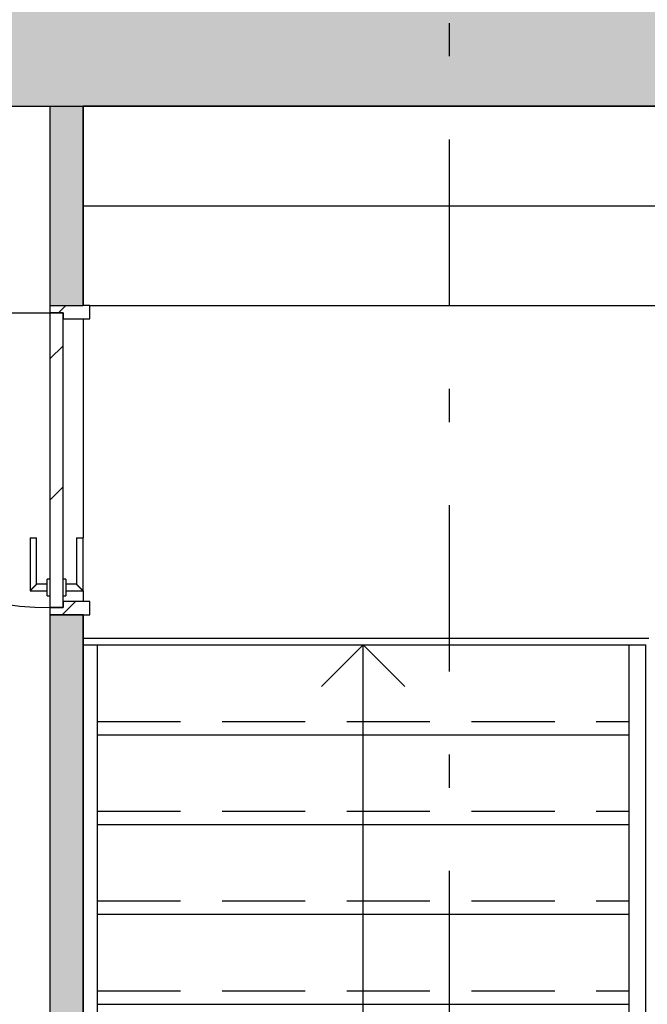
# Model space of a CAD drawing. Extents: x 2 to 87, y -108 to 11.
# Tile 24 of 256: x 12.84 to 14.72, y -78.11 to -75.15. Entities that reach past the tile are written whole.
import ezdxf

# ---------------------------------------------------------------- set-up
doc = ezdxf.new("R2010")
doc.units = 0
doc.header["$MEASUREMENT"] = 0
for name, pattern in [('DASH', [6.35, 3.175, -3.175]), ('DASHDOT', [1, 0.5, -0.25, 0, -0.25]), ('HIDDEN', [0.375, 0.25, -0.125])]:
    doc.linetypes.add(name, pattern=pattern)
for name, color, linetype in [('10', 7, 'CONTINUOUS'), ('13', 7, 'CONTINUOUS'), ('16', 7, 'CONTINUOUS'), ('2', 7, 'CONTINUOUS'), ('25', 7, 'CONTINUOUS'), ('27', 7, 'CONTINUOUS'), ('30', 7, 'CONTINUOUS'), ('31', 7, 'CONTINUOUS'), ('5', 7, 'CONTINUOUS'), ('6', 7, 'CONTINUOUS'), ('8', 7, 'CONTINUOUS'), ('9', 7, 'CONTINUOUS')]:
    doc.layers.add(name, color=color, linetype=linetype)

msp = doc.modelspace()

# ---------------------------------------------------------------- linework, layer by layer
at = {"layer": '10', "color": 62, "linetype": 'Continuous'}
for p, q in [((13.0276, -77.0279), (13.0701, -77.0279)), ((13.0701, -81.2075), (13.0701, -77.0279)), ((14.6685, -77.0279), (14.7193, -77.0279)), ((14.6685, -81.2075), (14.6685, -77.0279)), ((14.7193, -81.2075), (14.7193, -77.0279))]:
    msp.add_line(p, q, dxfattribs=at)
at = {"layer": '13', "color": 62, "linetype": 'Continuous'}
msp.add_line((13.0276, -77.0075), (14.7276, -77.0075), dxfattribs=at)
at = {"layer": '16', "color": 62, "linetype": 'Continuous'}
for p, q in [((16.3776, -75.4075), (13.0276, -75.4075)), ((13.0276, -75.4075), (13.0276, -75.7075)), ((13.0276, -75.7075), (16.3776, -75.7075)), ((13.0476, -76.0075), (16.3776, -76.0075)), ((12.0416, -76.0295), (12.9276, -76.0295))]:
    msp.add_line(p, q, dxfattribs=at)
msp.add_arc((12.9276, -76.0295), 0.886, 180, 270, dxfattribs=at)
at = {"layer": '2', "color": 62, "linetype": 'Continuous'}
for p, q in [((10.6276, -75.4075), (12.9276, -75.4075)), ((13.0276, -75.4075), (16.3776, -75.4075))]:
    msp.add_line(p, q, dxfattribs=at)
at = {"layer": '25', "color": 62, "linetype": 'Continuous'}
for p, q in [((10.6276, -75.4075), (19.0476, -75.4075)), ((12.9276, -75.4075), (13.0276, -75.4075)), ((12.9276, -75.4075), (12.9276, -76.0075)), ((13.0276, -75.4075), (13.0276, -76.0075)), ((12.9276, -76.0075), (13.0276, -76.0075)), ((12.9276, -76.9375), (13.0276, -76.9375)), ((12.9276, -76.9375), (12.9276, -81.2075)), ((13.0276, -76.9375), (13.0276, -81.2075))]:
    msp.add_line(p, q, dxfattribs=at)
for points in [[(10.5276, -75.0075), (10.5276, -75.4075), (19.0476, -75.4075)], [(10.5276, -75.0075), (19.0476, -75.0075), (19.0476, -75.4075)], [(10.6276, -75.4075), (10.6276, -75.4075), (19.0476, -75.4075)], [(12.9276, -75.4075), (12.9276, -75.4075), (13.0276, -75.4075)], [(12.9276, -75.4075), (12.9276, -76.0075), (13.0276, -76.0075)], [(12.9276, -75.4075), (13.0276, -75.4075), (13.0276, -76.0075)], [(12.9276, -76.0075), (12.9276, -76.0075), (13.0276, -76.0075)], [(12.9276, -76.9375), (12.9276, -76.9375), (13.0276, -76.9375)], [(12.9276, -76.9375), (12.9276, -81.2075), (13.0276, -81.2075)], [(12.9276, -76.9375), (13.0276, -76.9375), (13.0276, -81.2075)]]:
    msp.add_solid(points, dxfattribs=at)
at = {"layer": '27', "color": 62, "linetype": 'Continuous'}
for p, q in [((13.8693, -77.0279), (13.7443, -77.1529)), ((13.8693, -77.2979), (13.8693, -77.0279)), ((13.8693, -77.0279), (13.9943, -77.1529)), ((13.8693, -77.5679), (13.8693, -77.2979)), ((13.8693, -77.8379), (13.8693, -77.5679)), ((13.8693, -78.1079), (13.8693, -77.8379)), ((13.8693, -78.3779), (13.8693, -78.1079))]:
    msp.add_line(p, q, dxfattribs=at)
at = {"layer": '30', "color": 62, "linetype": 'Continuous'}
for p, q in [((12.9276, -76.0075), (12.9276, -76.0295)), ((13.0476, -76.0075), (13.0276, -76.0075)), ((13.0476, -76.0475), (13.0476, -76.0075)), ((12.9276, -76.0295), (12.9676, -76.0295)), ((12.9676, -76.0295), (12.9676, -76.0475)), ((12.9676, -76.0475), (13.0476, -76.0475)), ((13.0476, -76.8975), (12.9676, -76.8975)), ((12.9676, -76.8975), (12.9676, -76.9155)), ((13.0476, -76.9375), (13.0476, -76.8975)), ((12.9676, -76.9155), (12.9276, -76.9155)), ((12.9276, -76.9155), (12.9276, -76.9375)), ((13.0276, -76.9375), (13.0476, -76.9375))]:
    msp.add_line(p, q, dxfattribs=at)
at = {"layer": '31', "color": 62, "linetype": 'DASH'}
msp.add_line((13.0276, -75.7075), (16.3776, -75.7075), dxfattribs=at)
at = {"layer": '5', "color": 7, "linetype": 'DASHDOT'}
msp.add_line((14.1276, -7.3075), (14.1276, -96.5075), dxfattribs=at)
at = {"layer": '6', "color": 62, "linetype": 'Continuous'}
for p, q in [((12.9276, -75.4075), (12.9276, -76.0075)), ((13.0276, -76.0075), (13.0276, -75.4075)), ((12.9276, -76.0075), (13.0276, -76.0075)), ((13.0276, -76.0475), (13.0276, -76.7055)), ((13.0276, -76.8655), (13.0276, -76.8975)), ((13.0276, -76.9375), (12.9276, -76.9375)), ((12.9276, -76.9375), (12.9276, -81.2075)), ((13.0276, -81.2075), (13.0276, -76.9375))]:
    msp.add_line(p, q, dxfattribs=at)
at = {"layer": '8', "color": 62, "linetype": 'Continuous'}
for p, q in [((12.9529, -76.0295), (12.9749, -76.0075)), ((12.9276, -76.0295), (12.9276, -76.9155)), ((12.9676, -76.0295), (12.9276, -76.0295)), ((12.9676, -76.9155), (12.9676, -76.0295)), ((12.9276, -76.1679), (12.9676, -76.1279)), ((12.9276, -76.5922), (12.9676, -76.5522)), ((12.8676, -76.7055), (12.8676, -76.8655)), ((12.8676, -76.7055), (12.8876, -76.7055)), ((12.8876, -76.8455), (12.8876, -76.7055)), ((13.0076, -76.7055), (13.0076, -76.8455)), ((13.0076, -76.7055), (13.0276, -76.7055)), ((13.0276, -76.8655), (13.0276, -76.7055)), ((12.9276, -76.8305), (12.9196, -76.8305)), ((12.9196, -76.8805), (12.9196, -76.8305)), ((12.9756, -76.8305), (12.9676, -76.8305)), ((12.9756, -76.8305), (12.9756, -76.8805)), ((12.8676, -76.8655), (12.9196, -76.8655)), ((12.9196, -76.8455), (12.8876, -76.8455)), ((13.0076, -76.8455), (12.9756, -76.8455)), ((12.9756, -76.8655), (13.0276, -76.8655)), ((12.9196, -76.8805), (12.9276, -76.8805)), ((12.9641, -76.9375), (13.0041, -76.8975)), ((12.9676, -76.8805), (12.9756, -76.8805)), ((12.9276, -76.9155), (12.9676, -76.9155))]:
    msp.add_line(p, q, dxfattribs=at)
for points in [[(12.8876, -76.8455), (12.8875, -76.8455), (12.8875, -76.8456), (12.8875, -76.8456), (12.8875, -76.8456), (12.8875, -76.8456), (12.8875, -76.8456), (12.8875, -76.8456), (12.8875, -76.8456), (12.8875, -76.8456), (12.8875, -76.8456), (12.8875, -76.8456), (12.8875, -76.8456), (12.8875, -76.8456), (12.8875, -76.8456), (12.8875, -76.8456), (12.8875, -76.8456), (12.8875, -76.8456), (12.8875, -76.8456), (12.8875, -76.8456), (12.8875, -76.8456), (12.8875, -76.8456), (12.8875, -76.8456), (12.8875, -76.8456), (12.8875, -76.8456), (12.8875, -76.8456), (12.8875, -76.8456), (12.8875, -76.8456), (12.8875, -76.8456), (12.8874, -76.8457), (12.8874, -76.8457), (12.8874, -76.8457), (12.8874, -76.8457), (12.8874, -76.8457), (12.8874, -76.8457), (12.8874, -76.8457), (12.8874, -76.8457), (12.8874, -76.8457), (12.8874, -76.8457), (12.8874, -76.8457), (12.8874, -76.8457), (12.8874, -76.8457), (12.8874, -76.8457), (12.8874, -76.8457), (12.8874, -76.8457), (12.8874, -76.8457), (12.8874, -76.8457), (12.8874, -76.8457), (12.8873, -76.8458), (12.8873, -76.8458), (12.8873, -76.8458), (12.8873, -76.8458), (12.8873, -76.8458), (12.8873, -76.8458), (12.8873, -76.8458), (12.8873, -76.8458), (12.8873, -76.8458), (12.8873, -76.8458), (12.8873, -76.8458), (12.8873, -76.8458), (12.8873, -76.8458), (12.8873, -76.8458), (12.8873, -76.8458), (12.8872, -76.8459), (12.8871, -76.846), (12.8871, -76.846), (12.8871, -76.846), (12.8871, -76.846), (12.8871, -76.846), (12.8871, -76.846), (12.8871, -76.846), (12.8871, -76.846), (12.8871, -76.846), (12.8871, -76.846), (12.8871, -76.846), (12.8871, -76.846), (12.887, -76.8461), (12.887, -76.8461), (12.887, -76.8461), (12.887, -76.8461), (12.887, -76.8461), (12.887, -76.8461), (12.887, -76.8461), (12.887, -76.8461), (12.887, -76.8461), (12.887, -76.8461), (12.8869, -76.8462), (12.8869, -76.8462), (12.8869, -76.8462), (12.8869, -76.8462), (12.8869, -76.8462), (12.8869, -76.8462), (12.8869, -76.8462), (12.8869, -76.8462), (12.8869, -76.8462), (12.8869, -76.8462), (12.8868, -76.8463), (12.8868, -76.8463), (12.8868, -76.8463), (12.8868, -76.8463), (12.8868, -76.8463), (12.8868, -76.8463), (12.8868, -76.8463), (12.8868, -76.8463), (12.8868, -76.8463), (12.8868, -76.8463), (12.8867, -76.8464), (12.8867, -76.8464), (12.8867, -76.8464), (12.8867, -76.8464), (12.8867, -76.8464), (12.8867, -76.8464), (12.8867, -76.8464), (12.8867, -76.8464), (12.8866, -76.8464), (12.8866, -76.8465), (12.8866, -76.8465), (12.8866, -76.8465), (12.8866, -76.8465), (12.8866, -76.8465), (12.8866, -76.8465), (12.8866, -76.8465), (12.8866, -76.8465), (12.8865, -76.8466), (12.8865, -76.8466), (12.8865, -76.8466), (12.8865, -76.8466), (12.8865, -76.8466), (12.8865, -76.8466), (12.8865, -76.8466), (12.8865, -76.8466), (12.8864, -76.8467), (12.8864, -76.8467), (12.8864, -76.8467), (12.8864, -76.8467), (12.8864, -76.8467), (12.8864, -76.8467), (12.8864, -76.8467), (12.8864, -76.8467), (12.8863, -76.8468), (12.8863, -76.8468), (12.8863, -76.8468), (12.8863, -76.8468), (12.8863, -76.8468), (12.8863, -76.8468), (12.8863, -76.8468), (12.8862, -76.8469), (12.8862, -76.8469), (12.8862, -76.8469), (12.8862, -76.8469), (12.8862, -76.8469), (12.8862, -76.8469), (12.8862, -76.8469), (12.8861, -76.847), (12.886, -76.8471), (12.886, -76.8471), (12.886, -76.8471), (12.886, -76.8471), (12.886, -76.8471), (12.886, -76.8471), (12.886, -76.8471), (12.8859, -76.8472), (12.8859, -76.8472), (12.8859, -76.8472), (12.8859, -76.8472), (12.8859, -76.8472), (12.8859, -76.8472), (12.8859, -76.8472), (12.8858, -76.8473), (12.8858, -76.8473), (12.8858, -76.8473), (12.8858, -76.8473), (12.8858, -76.8473), (12.8858, -76.8473), (12.8857, -76.8474), (12.8857, -76.8474), (12.8857, -76.8474), (12.8857, -76.8474), (12.8857, -76.8474), (12.8857, -76.8474), (12.8856, -76.8475), (12.8856, -76.8475), (12.8856, -76.8475), (12.8856, -76.8475), (12.8856, -76.8475), (12.8856, -76.8475), (12.8855, -76.8476), (12.8855, -76.8476), (12.8855, -76.8476), (12.8855, -76.8476), (12.8855, -76.8476), (12.8855, -76.8476), (12.8854, -76.8477), (12.8854, -76.8477), (12.8854, -76.8477), (12.8854, -76.8477), (12.8854, -76.8477), (12.8854, -76.8477), (12.8853, -76.8478), (12.8853, -76.8478), (12.8853, -76.8478), (12.8853, -76.8478), (12.8853, -76.8478), (12.8853, -76.8478), (12.8852, -76.8479), (12.8852, -76.8479), (12.8852, -76.8479), (12.8852, -76.8479), (12.8852, -76.8479), (12.8851, -76.8479), (12.8851, -76.848), (12.8851, -76.848), (12.8851, -76.848), (12.8851, -76.848), (12.8851, -76.848), (12.885, -76.8481), (12.885, -76.8481), (12.885, -76.8481), (12.885, -76.8481), (12.885, -76.8481), (12.8849, -76.8481), (12.8849, -76.8482), (12.8849, -76.8482), (12.8849, -76.8482), (12.8849, -76.8482), (12.8849, -76.8482), (12.8848, -76.8483), (12.8848, -76.8483), (12.8848, -76.8483), (12.8848, -76.8483), (12.8848, -76.8483), (12.8847, -76.8484), (12.8847, -76.8484), (12.8847, -76.8484), (12.8847, -76.8484), (12.8847, -76.8484), (12.8846, -76.8485), (12.8846, -76.8485), (12.8846, -76.8485), (12.8846, -76.8485), (12.8846, -76.8485), (12.8845, -76.8486), (12.8845, -76.8486), (12.8845, -76.8486), (12.8845, -76.8486), (12.8845, -76.8486), (12.8845, -76.8486), (12.8844, -76.8487), (12.8843, -76.8488), (12.8843, -76.8488), (12.8843, -76.8488), (12.8843, -76.8488), (12.8842, -76.8489), (12.8842, -76.8489), (12.8842, -76.8489), (12.8842, -76.8489), (12.8842, -76.8489), (12.8841, -76.849), (12.8841, -76.849), (12.8841, -76.849), (12.8841, -76.849), (12.8841, -76.849), (12.884, -76.8491), (12.884, -76.8491), (12.884, -76.8491), (12.884, -76.8491), (12.884, -76.8491), (12.8839, -76.8492), (12.8839, -76.8492), (12.8839, -76.8492), (12.8839, -76.8492), (12.8839, -76.8492), (12.8838, -76.8493), (12.8838, -76.8493), (12.8838, -76.8493), (12.8838, -76.8493), (12.8837, -76.8494), (12.8837, -76.8494), (12.8837, -76.8494), (12.8837, -76.8494), (12.8837, -76.8494), (12.8836, -76.8495), (12.8836, -76.8495), (12.8836, -76.8495), (12.8836, -76.8495), (12.8835, -76.8495), (12.8835, -76.8496), (12.8835, -76.8496), (12.8835, -76.8496), (12.8835, -76.8496), (12.8834, -76.8497), (12.8834, -76.8497), (12.8834, -76.8497), (12.8834, -76.8497), (12.8834, -76.8497), (12.8833, -76.8498), (12.8833, -76.8498), (12.8833, -76.8498), (12.8833, -76.8498), (12.8832, -76.8499), (12.8832, -76.8499), (12.8832, -76.8499), (12.8832, -76.8499), (12.8831, -76.85), (12.8831, -76.85), (12.8831, -76.85), (12.8831, -76.85), (12.8831, -76.85), (12.883, -76.8501), (12.883, -76.8501), (12.883, -76.8501), (12.883, -76.8501), (12.8829, -76.8502), (12.8829, -76.8502), (12.8829, -76.8502), (12.8829, -76.8502), (12.8828, -76.8502), (12.8828, -76.8503), (12.8828, -76.8503), (12.8828, -76.8503), (12.8828, -76.8503), (12.8827, -76.8504), (12.8827, -76.8504), (12.8827, -76.8504), (12.8827, -76.8504), (12.8826, -76.8505), (12.8826, -76.8505), (12.8826, -76.8505), (12.8826, -76.8505), (12.8825, -76.8506), (12.8825, -76.8506), (12.8825, -76.8506), (12.8825, -76.8506), (12.8825, -76.8506), (12.8824, -76.8507), (12.8824, -76.8507), (12.8824, -76.8507), (12.8824, -76.8507), (12.8823, -76.8508), (12.8823, -76.8508), (12.8823, -76.8508), (12.8823, -76.8508), (12.8822, -76.8509), (12.8821, -76.851), (12.8821, -76.851), (12.8821, -76.851), (12.8821, -76.851), (12.882, -76.8511), (12.882, -76.8511), (12.882, -76.8511), (12.882, -76.8511), (12.8819, -76.8512), (12.8819, -76.8512), (12.8819, -76.8512), (12.8819, -76.8512), (12.8818, -76.8513), (12.8818, -76.8513), (12.8818, -76.8513), (12.8818, -76.8513), (12.8817, -76.8514), (12.8817, -76.8514), (12.8817, -76.8514), (12.8817, -76.8514), (12.8816, -76.8515), (12.8816, -76.8515), (12.8816, -76.8515), (12.8816, -76.8515), (12.8815, -76.8516), (12.8815, -76.8516), (12.8815, -76.8516), (12.8815, -76.8516), (12.8814, -76.8517), (12.8814, -76.8517), (12.8814, -76.8517), (12.8814, -76.8517), (12.8813, -76.8518), (12.8813, -76.8518), (12.8813, -76.8518), (12.8813, -76.8518), (12.8812, -76.8519), (12.8812, -76.8519), (12.8812, -76.8519), (12.8812, -76.8519), (12.8811, -76.852), (12.8811, -76.852), (12.8811, -76.852), (12.8811, -76.852), (12.881, -76.8521), (12.881, -76.8521), (12.881, -76.8521), (12.881, -76.8521), (12.8809, -76.8522), (12.8809, -76.8522), (12.8809, -76.8522), (12.8809, -76.8522), (12.8808, -76.8523), (12.8808, -76.8523), (12.8808, -76.8523), (12.8807, -76.8523), (12.8807, -76.8524), (12.8807, -76.8524), (12.8807, -76.8524), (12.8806, -76.8525), (12.8806, -76.8525), (12.8806, -76.8525), (12.8806, -76.8525), (12.8805, -76.8526), (12.8805, -76.8526), (12.8805, -76.8526), (12.8805, -76.8526), (12.8804, -76.8527), (12.8804, -76.8527), (12.8804, -76.8527), (12.8804, -76.8527), (12.8803, -76.8528), (12.8803, -76.8528), (12.8803, -76.8528), (12.8803, -76.8528), (12.8802, -76.8529), (12.8802, -76.8529), (12.8802, -76.8529), (12.8802, -76.8529), (12.8801, -76.853), (12.8801, -76.853), (12.8801, -76.853), (12.88, -76.8531), (12.88, -76.8531), (12.88, -76.8531), (12.88, -76.8531), (12.8799, -76.8532), (12.8799, -76.8532), (12.8799, -76.8532), (12.8799, -76.8532), (12.8798, -76.8533), (12.8798, -76.8533), (12.8798, -76.8533), (12.8798, -76.8533), (12.8797, -76.8534), (12.8797, -76.8534), (12.8797, -76.8534), (12.8796, -76.8535), (12.8795, -76.8536), (12.8795, -76.8536), (12.8795, -76.8536), (12.8795, -76.8536), (12.8794, -76.8537), (12.8794, -76.8537), (12.8794, -76.8537), (12.8794, -76.8537), (12.8793, -76.8538), (12.8793, -76.8538), (12.8793, -76.8538), (12.8792, -76.8539), (12.8792, -76.8539), (12.8792, -76.8539), (12.8792, -76.8539), (12.8791, -76.854), (12.8791, -76.854), (12.8791, -76.854), (12.8791, -76.854), (12.879, -76.8541), (12.879, -76.8541), (12.879, -76.8541), (12.8789, -76.8542), (12.8789, -76.8542), (12.8789, -76.8542), (12.8789, -76.8542), (12.8788, -76.8543), (12.8788, -76.8543), (12.8788, -76.8543), (12.8788, -76.8543), (12.8787, -76.8544), (12.8787, -76.8544), (12.8787, -76.8544), (12.8786, -76.8545), (12.8786, -76.8545), (12.8786, -76.8545), (12.8786, -76.8545), (12.8785, -76.8546), (12.8785, -76.8546), (12.8785, -76.8546), (12.8785, -76.8546), (12.8784, -76.8547), (12.8784, -76.8547), (12.8784, -76.8547), (12.8783, -76.8547), (12.8783, -76.8548), (12.8783, -76.8548), (12.8783, -76.8548), (12.8782, -76.8549), (12.8782, -76.8549), (12.8782, -76.8549), (12.8782, -76.8549), (12.8781, -76.855), (12.8781, -76.855), (12.8781, -76.855), (12.878, -76.855), (12.878, -76.8551), (12.878, -76.8551), (12.878, -76.8551), (12.8779, -76.8552), (12.8779, -76.8552), (12.8779, -76.8552), (12.8779, -76.8552), (12.8778, -76.8553), (12.8778, -76.8553), (12.8778, -76.8553), (12.8777, -76.8553), (12.8777, -76.8554), (12.8777, -76.8554), (12.8777, -76.8554), (12.8776, -76.8555), (12.8776, -76.8555), (12.8776, -76.8555), (12.8776, -76.8555), (12.8775, -76.8556), (12.8775, -76.8556), (12.8775, -76.8556), (12.8775, -76.8556), (12.8774, -76.8557), (12.8774, -76.8557), (12.8774, -76.8557), (12.8773, -76.8558), (12.8773, -76.8558), (12.8773, -76.8558), (12.8773, -76.8558), (12.8772, -76.8559), (12.8772, -76.8559), (12.8772, -76.8559), (12.8772, -76.8559), (12.8771, -76.856), (12.8771, -76.856), (12.8771, -76.856), (12.877, -76.8561), (12.877, -76.8561), (12.877, -76.8561), (12.877, -76.8561), (12.8769, -76.8562), (12.8768, -76.8563), (12.8768, -76.8563), (12.8768, -76.8563), (12.8767, -76.8564), (12.8767, -76.8564), (12.8767, -76.8564), (12.8767, -76.8564), (12.8766, -76.8565), (12.8766, -76.8565), (12.8766, -76.8565), (12.8766, -76.8565), (12.8765, -76.8566), (12.8765, -76.8566), (12.8765, -76.8566), (12.8764, -76.8567), (12.8764, -76.8567), (12.8764, -76.8567), (12.8764, -76.8567), (12.8763, -76.8568), (12.8763, -76.8568), (12.8763, -76.8568), (12.8763, -76.8568), (12.8762, -76.8569), (12.8762, -76.8569), (12.8762, -76.8569), (12.8761, -76.857), (12.8761, -76.857), (12.8761, -76.857), (12.8761, -76.857), (12.876, -76.8571), (12.876, -76.8571), (12.876, -76.8571), (12.876, -76.8571), (12.8759, -76.8572), (12.8759, -76.8572), (12.8759, -76.8572), (12.8758, -76.8573), (12.8758, -76.8573), (12.8758, -76.8573), (12.8758, -76.8573), (12.8757, -76.8574), (12.8757, -76.8574), (12.8757, -76.8574), (12.8757, -76.8574), (12.8756, -76.8575), (12.8756, -76.8575), (12.8756, -76.8575), (12.8756, -76.8575), (12.8755, -76.8576), (12.8755, -76.8576), (12.8755, -76.8576), (12.8754, -76.8577), (12.8754, -76.8577), (12.8754, -76.8577), (12.8754, -76.8577), (12.8753, -76.8578), (12.8753, -76.8578), (12.8753, -76.8578), (12.8753, -76.8578), (12.8752, -76.8579), (12.8752, -76.8579), (12.8752, -76.8579), (12.8752, -76.8579), (12.8751, -76.858), (12.8751, -76.858), (12.8751, -76.858), (12.875, -76.8581), (12.875, -76.8581), (12.875, -76.8581), (12.875, -76.8581), (12.8749, -76.8582), (12.8749, -76.8582), (12.8749, -76.8582), (12.8749, -76.8582), (12.8748, -76.8583), (12.8748, -76.8583), (12.8748, -76.8583), (12.8748, -76.8583), (12.8747, -76.8584), (12.8747, -76.8584), (12.8747, -76.8584), (12.8747, -76.8584), (12.8746, -76.8585), (12.8746, -76.8585), (12.8746, -76.8585), (12.8746, -76.8585), (12.8745, -76.8586), (12.8745, -76.8586), (12.8745, -76.8586), (12.8744, -76.8587), (12.8744, -76.8587), (12.8744, -76.8587), (12.8744, -76.8587), (12.8743, -76.8588), (12.8742, -76.8589), (12.8742, -76.8589), (12.8742, -76.8589), (12.8742, -76.8589), (12.8741, -76.859), (12.8741, -76.859), (12.8741, -76.859), (12.8741, -76.859), (12.874, -76.8591), (12.874, -76.8591), (12.874, -76.8591), (12.874, -76.8591), (12.8739, -76.8592), (12.8739, -76.8592), (12.8739, -76.8592), (12.8739, -76.8592), (12.8738, -76.8593), (12.8738, -76.8593), (12.8738, -76.8593), (12.8738, -76.8593), (12.8737, -76.8594), (12.8737, -76.8594), (12.8737, -76.8594), (12.8737, -76.8594), (12.8736, -76.8595), (12.8736, -76.8595), (12.8736, -76.8595), (12.8736, -76.8595), (12.8735, -76.8596), (12.8735, -76.8596), (12.8735, -76.8596), (12.8735, -76.8596), (12.8734, -76.8597), (12.8734, -76.8597), (12.8734, -76.8597), (12.8734, -76.8597), (12.8733, -76.8598), (12.8733, -76.8598), (12.8733, -76.8598), (12.8733, -76.8598), (12.8732, -76.8599), (12.8732, -76.8599), (12.8732, -76.8599), (12.8732, -76.8599), (12.8731, -76.86), (12.8731, -76.86), (12.8731, -76.86), (12.8731, -76.86), (12.873, -76.8601), (12.873, -76.8601), (12.873, -76.8601), (12.873, -76.8601), (12.8729, -76.8602), (12.8729, -76.8602), (12.8729, -76.8602), (12.8729, -76.8602), (12.8728, -76.8603), (12.8728, -76.8603), (12.8728, -76.8603), (12.8728, -76.8603), (12.8727, -76.8603), (12.8727, -76.8604), (12.8727, -76.8604), (12.8727, -76.8604), (12.8727, -76.8604), (12.8726, -76.8605), (12.8726, -76.8605), (12.8726, -76.8605), (12.8726, -76.8605), (12.8725, -76.8606), (12.8725, -76.8606), (12.8725, -76.8606), (12.8725, -76.8606), (12.8724, -76.8607), (12.8724, -76.8607), (12.8724, -76.8607), (12.8724, -76.8607), (12.8724, -76.8607), (12.8723, -76.8608), (12.8723, -76.8608), (12.8723, -76.8608), (12.8723, -76.8608), (12.8722, -76.8609), (12.8722, -76.8609), (12.8722, -76.8609), (12.8722, -76.8609), (12.8721, -76.861), (12.8721, -76.861), (12.8721, -76.861), (12.8721, -76.861), (12.8721, -76.861), (12.872, -76.8611), (12.872, -76.8611), (12.872, -76.8611), (12.872, -76.8611), (12.8719, -76.8612), (12.8719, -76.8612), (12.8719, -76.8612), (12.8719, -76.8612), (12.8719, -76.8613), (12.8718, -76.8613), (12.8718, -76.8613), (12.8718, -76.8613), (12.8718, -76.8613), (12.8717, -76.8614), (12.8717, -76.8614), (12.8717, -76.8614), (12.8717, -76.8614), (12.8717, -76.8614), (12.8716, -76.8615), (12.8716, -76.8615), (12.8716, -76.8615), (12.8716, -76.8615), (12.8715, -76.8616), (12.8715, -76.8616), (12.8715, -76.8616), (12.8715, -76.8616), (12.8715, -76.8616), (12.8714, -76.8617), (12.8714, -76.8617), (12.8714, -76.8617), (12.8714, -76.8617), (12.8713, -76.8618), (12.8713, -76.8618), (12.8713, -76.8618), (12.8713, -76.8618), (12.8713, -76.8618), (12.8712, -76.8619), (12.8712, -76.8619), (12.8712, -76.8619), (12.8712, -76.8619), (12.8712, -76.8619), (12.8711, -76.862), (12.8711, -76.862), (12.8711, -76.862), (12.8711, -76.862), (12.8711, -76.862), (12.871, -76.8621), (12.871, -76.8621), (12.871, -76.8621), (12.871, -76.8621), (12.8709, -76.8621), (12.8709, -76.8622), (12.8709, -76.8622), (12.8709, -76.8622), (12.8709, -76.8622), (12.8708, -76.8623), (12.8708, -76.8623), (12.8708, -76.8623), (12.8708, -76.8623), (12.8708, -76.8623), (12.8707, -76.8624), (12.8707, -76.8624), (12.8707, -76.8624), (12.8707, -76.8624), (12.8707, -76.8624), (12.8706, -76.8624), (12.8706, -76.8625), (12.8706, -76.8625), (12.8706, -76.8625), (12.8706, -76.8625), (12.8706, -76.8625), (12.8705, -76.8626), (12.8705, -76.8626), (12.8705, -76.8626), (12.8705, -76.8626), (12.8705, -76.8626), (12.8704, -76.8627), (12.8704, -76.8627), (12.8704, -76.8627), (12.8704, -76.8627), (12.8704, -76.8627), (12.8703, -76.8628), (12.8703, -76.8628), (12.8703, -76.8628), (12.8703, -76.8628), (12.8703, -76.8628), (12.8703, -76.8628), (12.8702, -76.8629), (12.8702, -76.8629), (12.8702, -76.8629), (12.8702, -76.8629), (12.8702, -76.8629), (12.8701, -76.863), (12.8701, -76.863), (12.8701, -76.863), (12.8701, -76.863), (12.8701, -76.863), (12.8701, -76.863), (12.87, -76.8631), (12.87, -76.8631), (12.87, -76.8631), (12.87, -76.8631), (12.87, -76.8631), (12.8699, -76.8632), (12.8698, -76.8633), (12.8698, -76.8633), (12.8698, -76.8633), (12.8698, -76.8633), (12.8698, -76.8633), (12.8698, -76.8633), (12.8697, -76.8634), (12.8697, -76.8634), (12.8697, -76.8634), (12.8697, -76.8634), (12.8697, -76.8634), (12.8697, -76.8634), (12.8696, -76.8635), (12.8696, -76.8635), (12.8696, -76.8635), (12.8696, -76.8635), (12.8696, -76.8635), (12.8696, -76.8635), (12.8695, -76.8636), (12.8695, -76.8636), (12.8695, -76.8636), (12.8695, -76.8636), (12.8695, -76.8636), (12.8695, -76.8636), (12.8694, -76.8637), (12.8694, -76.8637), (12.8694, -76.8637), (12.8694, -76.8637), (12.8694, -76.8637), (12.8694, -76.8637), (12.8693, -76.8638), (12.8693, -76.8638), (12.8693, -76.8638), (12.8693, -76.8638), (12.8693, -76.8638), (12.8693, -76.8638), (12.8693, -76.8638), (12.8692, -76.8639), (12.8692, -76.8639), (12.8692, -76.8639), (12.8692, -76.8639), (12.8692, -76.8639), (12.8692, -76.8639), (12.8692, -76.8639), (12.8691, -76.864), (12.8691, -76.864), (12.8691, -76.864), (12.8691, -76.864), (12.8691, -76.864), (12.8691, -76.864), (12.8691, -76.864), (12.869, -76.8641), (12.869, -76.8641), (12.869, -76.8641), (12.869, -76.8641), (12.869, -76.8641), (12.869, -76.8641), (12.869, -76.8641), (12.8689, -76.8642), (12.8689, -76.8642), (12.8689, -76.8642), (12.8689, -76.8642), (12.8689, -76.8642), (12.8689, -76.8642), (12.8689, -76.8642), (12.8688, -76.8643), (12.8688, -76.8643), (12.8688, -76.8643), (12.8688, -76.8643), (12.8688, -76.8643), (12.8688, -76.8643), (12.8688, -76.8643), (12.8688, -76.8643), (12.8687, -76.8644), (12.8687, -76.8644), (12.8687, -76.8644), (12.8687, -76.8644), (12.8687, -76.8644), (12.8687, -76.8644), (12.8687, -76.8644), (12.8687, -76.8644), (12.8686, -76.8645), (12.8686, -76.8645), (12.8686, -76.8645), (12.8686, -76.8645), (12.8686, -76.8645), (12.8686, -76.8645), (12.8686, -76.8645), (12.8686, -76.8645), (12.8686, -76.8645), (12.8685, -76.8646), (12.8685, -76.8646), (12.8685, -76.8646), (12.8685, -76.8646), (12.8685, -76.8646), (12.8685, -76.8646), (12.8685, -76.8646), (12.8685, -76.8646), (12.8684, -76.8647), (12.8683, -76.8648), (12.8683, -76.8648), (12.8683, -76.8648), (12.8683, -76.8648), (12.8683, -76.8648), (12.8683, -76.8648), (12.8683, -76.8648), (12.8683, -76.8648), (12.8683, -76.8648), (12.8683, -76.8648), (12.8682, -76.8649), (12.8682, -76.8649), (12.8682, -76.8649), (12.8682, -76.8649), (12.8682, -76.8649), (12.8682, -76.8649), (12.8682, -76.8649), (12.8682, -76.8649), (12.8682, -76.8649), (12.8682, -76.8649), (12.8681, -76.865), (12.8681, -76.865), (12.8681, -76.865), (12.8681, -76.865), (12.8681, -76.865), (12.8681, -76.865), (12.8681, -76.865), (12.8681, -76.865), (12.8681, -76.865), (12.8681, -76.865), (12.8681, -76.865), (12.8681, -76.865), (12.868, -76.8651), (12.868, -76.8651), (12.868, -76.8651), (12.868, -76.8651), (12.868, -76.8651), (12.868, -76.8651), (12.868, -76.8651), (12.868, -76.8651), (12.868, -76.8651), (12.868, -76.8651), (12.868, -76.8651), (12.868, -76.8651), (12.868, -76.8651), (12.8679, -76.8652), (12.8679, -76.8652), (12.8679, -76.8652), (12.8679, -76.8652), (12.8679, -76.8652), (12.8679, -76.8652), (12.8679, -76.8652), (12.8679, -76.8652), (12.8679, -76.8652), (12.8679, -76.8652), (12.8679, -76.8652), (12.8679, -76.8652), (12.8679, -76.8652), (12.8679, -76.8652), (12.8679, -76.8652), (12.8678, -76.8653), (12.8678, -76.8653), (12.8678, -76.8653), (12.8678, -76.8653), (12.8678, -76.8653), (12.8678, -76.8653), (12.8678, -76.8653), (12.8678, -76.8653), (12.8678, -76.8653), (12.8678, -76.8653), (12.8678, -76.8653), (12.8678, -76.8653), (12.8678, -76.8653), (12.8678, -76.8653), (12.8678, -76.8653), (12.8678, -76.8653), (12.8678, -76.8653), (12.8678, -76.8653), (12.8678, -76.8653), (12.8677, -76.8654), (12.8676, -76.8655)], [(13.0275, -76.8655), (13.0275, -76.8654), (13.0275, -76.8654), (13.0275, -76.8654), (13.0275, -76.8654), (13.0275, -76.8654), (13.0275, -76.8654), (13.0275, -76.8654), (13.0275, -76.8654), (13.0275, -76.8654), (13.0275, -76.8654), (13.0275, -76.8654), (13.0275, -76.8654), (13.0275, -76.8654), (13.0275, -76.8654), (13.0275, -76.8654), (13.0275, -76.8654), (13.0275, -76.8654), (13.0275, -76.8654), (13.0275, -76.8654), (13.0275, -76.8654), (13.0275, -76.8654), (13.0275, -76.8654), (13.0275, -76.8654), (13.0275, -76.8654), (13.0275, -76.8654), (13.0275, -76.8654), (13.0275, -76.8654), (13.0274, -76.8653), (13.0274, -76.8653), (13.0274, -76.8653), (13.0274, -76.8653), (13.0274, -76.8653), (13.0274, -76.8653), (13.0274, -76.8653), (13.0274, -76.8653), (13.0274, -76.8653), (13.0274, -76.8653), (13.0274, -76.8653), (13.0274, -76.8653), (13.0274, -76.8653), (13.0274, -76.8653), (13.0274, -76.8653), (13.0274, -76.8653), (13.0274, -76.8653), (13.0274, -76.8653), (13.0274, -76.8653), (13.0273, -76.8652), (13.0273, -76.8652), (13.0273, -76.8652), (13.0273, -76.8652), (13.0273, -76.8652), (13.0273, -76.8652), (13.0273, -76.8652), (13.0273, -76.8652), (13.0273, -76.8652), (13.0273, -76.8652), (13.0273, -76.8652), (13.0273, -76.8652), (13.0273, -76.8652), (13.0273, -76.8652), (13.0273, -76.8652), (13.0272, -76.8651), (13.0271, -76.865), (13.0271, -76.865), (13.0271, -76.865), (13.0271, -76.865), (13.0271, -76.865), (13.0271, -76.865), (13.0271, -76.865), (13.0271, -76.865), (13.0271, -76.865), (13.0271, -76.865), (13.0271, -76.865), (13.0271, -76.865), (13.027, -76.8649), (13.027, -76.8649), (13.027, -76.8649), (13.027, -76.8649), (13.027, -76.8649), (13.027, -76.8649), (13.027, -76.8649), (13.027, -76.8649), (13.027, -76.8649), (13.027, -76.8649), (13.0269, -76.8648), (13.0269, -76.8648), (13.0269, -76.8648), (13.0269, -76.8648), (13.0269, -76.8648), (13.0269, -76.8648), (13.0269, -76.8648), (13.0269, -76.8648), (13.0269, -76.8648), (13.0269, -76.8648), (13.0268, -76.8647), (13.0268, -76.8647), (13.0268, -76.8647), (13.0268, -76.8647), (13.0268, -76.8647), (13.0268, -76.8647), (13.0268, -76.8647), (13.0268, -76.8647), (13.0268, -76.8647), (13.0268, -76.8647), (13.0267, -76.8646), (13.0267, -76.8646), (13.0267, -76.8646), (13.0267, -76.8646), (13.0267, -76.8646), (13.0267, -76.8646), (13.0267, -76.8646), (13.0267, -76.8646), (13.0266, -76.8645), (13.0266, -76.8645), (13.0266, -76.8645), (13.0266, -76.8645), (13.0266, -76.8645), (13.0266, -76.8645), (13.0266, -76.8645), (13.0266, -76.8645), (13.0266, -76.8645), (13.0265, -76.8644), (13.0265, -76.8644), (13.0265, -76.8644), (13.0265, -76.8644), (13.0265, -76.8644), (13.0265, -76.8644), (13.0265, -76.8644), (13.0265, -76.8644), (13.0264, -76.8643), (13.0264, -76.8643), (13.0264, -76.8643), (13.0264, -76.8643), (13.0264, -76.8643), (13.0264, -76.8643), (13.0264, -76.8643), (13.0264, -76.8643), (13.0263, -76.8642), (13.0263, -76.8642), (13.0263, -76.8642), (13.0263, -76.8642), (13.0263, -76.8642), (13.0263, -76.8642), (13.0263, -76.8642), (13.0262, -76.8641), (13.0262, -76.8641), (13.0262, -76.8641), (13.0262, -76.8641), (13.0262, -76.8641), (13.0262, -76.8641), (13.0262, -76.8641), (13.0261, -76.864), (13.026, -76.8639), (13.026, -76.8639), (13.026, -76.8639), (13.026, -76.8639), (13.026, -76.8639), (13.026, -76.8639), (13.026, -76.8639), (13.0259, -76.8638), (13.0259, -76.8638), (13.0259, -76.8638), (13.0259, -76.8638), (13.0259, -76.8638), (13.0259, -76.8638), (13.0259, -76.8638), (13.0258, -76.8637), (13.0258, -76.8637), (13.0258, -76.8637), (13.0258, -76.8637), (13.0258, -76.8637), (13.0258, -76.8637), (13.0257, -76.8636), (13.0257, -76.8636), (13.0257, -76.8636), (13.0257, -76.8636), (13.0257, -76.8636), (13.0257, -76.8636), (13.0256, -76.8635), (13.0256, -76.8635), (13.0256, -76.8635), (13.0256, -76.8635), (13.0256, -76.8635), (13.0256, -76.8635), (13.0255, -76.8634), (13.0255, -76.8634), (13.0255, -76.8634), (13.0255, -76.8634), (13.0255, -76.8634), (13.0255, -76.8634), (13.0254, -76.8633), (13.0254, -76.8633), (13.0254, -76.8633), (13.0254, -76.8633), (13.0254, -76.8633), (13.0254, -76.8633), (13.0253, -76.8632), (13.0253, -76.8632), (13.0253, -76.8632), (13.0253, -76.8632), (13.0253, -76.8632), (13.0253, -76.8632), (13.0252, -76.8631), (13.0252, -76.8631), (13.0252, -76.8631), (13.0252, -76.8631), (13.0252, -76.8631), (13.0251, -76.863), (13.0251, -76.863), (13.0251, -76.863), (13.0251, -76.863), (13.0251, -76.863), (13.0251, -76.863), (13.025, -76.8629), (13.025, -76.8629), (13.025, -76.8629), (13.025, -76.8629), (13.025, -76.8629), (13.0249, -76.8628), (13.0249, -76.8628), (13.0249, -76.8628), (13.0249, -76.8628), (13.0249, -76.8628), (13.0249, -76.8628), (13.0248, -76.8627), (13.0248, -76.8627), (13.0248, -76.8627), (13.0248, -76.8627), (13.0248, -76.8627), (13.0247, -76.8626), (13.0247, -76.8626), (13.0247, -76.8626), (13.0247, -76.8626), (13.0247, -76.8626), (13.0246, -76.8625), (13.0246, -76.8625), (13.0246, -76.8625), (13.0246, -76.8625), (13.0246, -76.8625), (13.0245, -76.8624), (13.0245, -76.8624), (13.0245, -76.8624), (13.0245, -76.8624), (13.0245, -76.8624), (13.0245, -76.8624), (13.0244, -76.8623), (13.0243, -76.8622), (13.0243, -76.8622), (13.0243, -76.8622), (13.0243, -76.8622), (13.0242, -76.8621), (13.0242, -76.8621), (13.0242, -76.8621), (13.0242, -76.8621), (13.0242, -76.8621), (13.0241, -76.862), (13.0241, -76.862), (13.0241, -76.862), (13.0241, -76.862), (13.0241, -76.862), (13.024, -76.8619), (13.024, -76.8619), (13.024, -76.8619), (13.024, -76.8619), (13.024, -76.8619), (13.0239, -76.8618), (13.0239, -76.8618), (13.0239, -76.8618), (13.0239, -76.8618), (13.0239, -76.8618), (13.0238, -76.8617), (13.0238, -76.8617), (13.0238, -76.8617), (13.0238, -76.8617), (13.0237, -76.8616), (13.0237, -76.8616), (13.0237, -76.8616), (13.0237, -76.8616), (13.0237, -76.8616), (13.0236, -76.8615), (13.0236, -76.8615), (13.0236, -76.8615), (13.0236, -76.8615), (13.0235, -76.8614), (13.0235, -76.8614), (13.0235, -76.8614), (13.0235, -76.8614), (13.0235, -76.8614), (13.0234, -76.8613), (13.0234, -76.8613), (13.0234, -76.8613), (13.0234, -76.8613), (13.0234, -76.8613), (13.0233, -76.8612), (13.0233, -76.8612), (13.0233, -76.8612), (13.0233, -76.8612), (13.0232, -76.8611), (13.0232, -76.8611), (13.0232, -76.8611), (13.0232, -76.8611), (13.0231, -76.861), (13.0231, -76.861), (13.0231, -76.861), (13.0231, -76.861), (13.0231, -76.861), (13.023, -76.8609), (13.023, -76.8609), (13.023, -76.8609), (13.023, -76.8609), (13.0229, -76.8608), (13.0229, -76.8608), (13.0229, -76.8608), (13.0229, -76.8608), (13.0228, -76.8607), (13.0228, -76.8607), (13.0228, -76.8607), (13.0228, -76.8607), (13.0228, -76.8607), (13.0227, -76.8606), (13.0227, -76.8606), (13.0227, -76.8606), (13.0227, -76.8606), (13.0226, -76.8605), (13.0226, -76.8605), (13.0226, -76.8605), (13.0226, -76.8605), (13.0225, -76.8604), (13.0225, -76.8604), (13.0225, -76.8604), (13.0225, -76.8604), (13.0225, -76.8603), (13.0224, -76.8603), (13.0224, -76.8603), (13.0224, -76.8603), (13.0224, -76.8603), (13.0223, -76.8602), (13.0223, -76.8602), (13.0223, -76.8602), (13.0223, -76.8602), (13.0222, -76.8601), (13.0221, -76.86), (13.0221, -76.86), (13.0221, -76.86), (13.0221, -76.86), (13.022, -76.8599), (13.022, -76.8599), (13.022, -76.8599), (13.022, -76.8599), (13.0219, -76.8598), (13.0219, -76.8598), (13.0219, -76.8598), (13.0219, -76.8598), (13.0218, -76.8597), (13.0218, -76.8597), (13.0218, -76.8597), (13.0218, -76.8597), (13.0217, -76.8596), (13.0217, -76.8596), (13.0217, -76.8596), (13.0217, -76.8596), (13.0216, -76.8595), (13.0216, -76.8595), (13.0216, -76.8595), (13.0216, -76.8595), (13.0215, -76.8594), (13.0215, -76.8594), (13.0215, -76.8594), (13.0215, -76.8594), (13.0214, -76.8593), (13.0214, -76.8593), (13.0214, -76.8593), (13.0214, -76.8593), (13.0213, -76.8592), (13.0213, -76.8592), (13.0213, -76.8592), (13.0213, -76.8592), (13.0212, -76.8591), (13.0212, -76.8591), (13.0212, -76.8591), (13.0212, -76.8591), (13.0211, -76.859), (13.0211, -76.859), (13.0211, -76.859), (13.0211, -76.859), (13.021, -76.8589), (13.021, -76.8589), (13.021, -76.8589), (13.021, -76.8589), (13.0209, -76.8588), (13.0209, -76.8588), (13.0209, -76.8588), (13.0209, -76.8588), (13.0208, -76.8587), (13.0208, -76.8587), (13.0208, -76.8587), (13.0207, -76.8587), (13.0207, -76.8586), (13.0207, -76.8586), (13.0207, -76.8586), (13.0206, -76.8585), (13.0206, -76.8585), (13.0206, -76.8585), (13.0206, -76.8585), (13.0205, -76.8584), (13.0205, -76.8584), (13.0205, -76.8584), (13.0205, -76.8584), (13.0204, -76.8583), (13.0204, -76.8583), (13.0204, -76.8583), (13.0204, -76.8583), (13.0203, -76.8582), (13.0203, -76.8582), (13.0203, -76.8582), (13.0203, -76.8582), (13.0202, -76.8581), (13.0202, -76.8581), (13.0202, -76.8581), (13.0202, -76.8581), (13.0201, -76.858), (13.0201, -76.858), (13.0201, -76.858), (13.02, -76.8579), (13.02, -76.8579), (13.02, -76.8579), (13.02, -76.8579), (13.0199, -76.8578), (13.0199, -76.8578), (13.0199, -76.8578), (13.0199, -76.8578), (13.0198, -76.8577), (13.0198, -76.8577), (13.0198, -76.8577), (13.0198, -76.8577), (13.0197, -76.8576), (13.0197, -76.8576), (13.0197, -76.8576), (13.0196, -76.8575), (13.0195, -76.8574), (13.0195, -76.8574), (13.0195, -76.8574), (13.0195, -76.8574), (13.0194, -76.8573), (13.0194, -76.8573), (13.0194, -76.8573), (13.0194, -76.8573), (13.0193, -76.8572), (13.0193, -76.8572), (13.0193, -76.8572), (13.0192, -76.8571), (13.0192, -76.8571), (13.0192, -76.8571), (13.0192, -76.8571), (13.0191, -76.857), (13.0191, -76.857), (13.0191, -76.857), (13.0191, -76.857), (13.019, -76.8569), (13.019, -76.8569), (13.019, -76.8569), (13.0189, -76.8568), (13.0189, -76.8568), (13.0189, -76.8568), (13.0189, -76.8568), (13.0188, -76.8567), (13.0188, -76.8567), (13.0188, -76.8567), (13.0188, -76.8567), (13.0187, -76.8566), (13.0187, -76.8566), (13.0187, -76.8566), (13.0186, -76.8565), (13.0186, -76.8565), (13.0186, -76.8565), (13.0186, -76.8565), (13.0185, -76.8564), (13.0185, -76.8564), (13.0185, -76.8564), (13.0185, -76.8564), (13.0184, -76.8563), (13.0184, -76.8563), (13.0184, -76.8563), (13.0183, -76.8562), (13.0183, -76.8562), (13.0183, -76.8562), (13.0183, -76.8562), (13.0182, -76.8561), (13.0182, -76.8561), (13.0182, -76.8561), (13.0182, -76.8561), (13.0181, -76.856), (13.0181, -76.856), (13.0181, -76.856), (13.018, -76.8559), (13.018, -76.8559), (13.018, -76.8559), (13.018, -76.8559), (13.0179, -76.8558), (13.0179, -76.8558), (13.0179, -76.8558), (13.0179, -76.8558), (13.0178, -76.8557), (13.0178, -76.8557), (13.0178, -76.8557), (13.0177, -76.8556), (13.0177, -76.8556), (13.0177, -76.8556), (13.0177, -76.8556), (13.0176, -76.8555), (13.0176, -76.8555), (13.0176, -76.8555), (13.0176, -76.8555), (13.0175, -76.8554), (13.0175, -76.8554), (13.0175, -76.8554), (13.0175, -76.8553), (13.0174, -76.8553), (13.0174, -76.8553), (13.0174, -76.8553), (13.0173, -76.8552), (13.0173, -76.8552), (13.0173, -76.8552), (13.0173, -76.8552), (13.0172, -76.8551), (13.0172, -76.8551), (13.0172, -76.8551), (13.0172, -76.855), (13.0171, -76.855), (13.0171, -76.855), (13.0171, -76.855), (13.017, -76.8549), (13.017, -76.8549), (13.017, -76.8549), (13.017, -76.8549), (13.0169, -76.8548), (13.0169, -76.8547), (13.0168, -76.8547), (13.0168, -76.8547), (13.0168, -76.8547), (13.0167, -76.8546), (13.0167, -76.8546), (13.0167, -76.8546), (13.0167, -76.8546), (13.0166, -76.8545), (13.0166, -76.8545), (13.0166, -76.8545), (13.0166, -76.8545), (13.0165, -76.8544), (13.0165, -76.8544), (13.0165, -76.8544), (13.0164, -76.8543), (13.0164, -76.8543), (13.0164, -76.8543), (13.0164, -76.8543), (13.0163, -76.8542), (13.0163, -76.8542), (13.0163, -76.8542), (13.0163, -76.8542), (13.0162, -76.8541), (13.0162, -76.8541), (13.0162, -76.8541), (13.0161, -76.854), (13.0161, -76.854), (13.0161, -76.854), (13.0161, -76.854), (13.016, -76.8539), (13.016, -76.8539), (13.016, -76.8539), (13.016, -76.8539), (13.0159, -76.8538), (13.0159, -76.8538), (13.0159, -76.8538), (13.0158, -76.8537), (13.0158, -76.8537), (13.0158, -76.8537), (13.0158, -76.8537), (13.0157, -76.8536), (13.0157, -76.8536), (13.0157, -76.8536), (13.0157, -76.8536), (13.0156, -76.8535), (13.0156, -76.8535), (13.0156, -76.8535), (13.0156, -76.8535), (13.0155, -76.8534), (13.0155, -76.8534), (13.0155, -76.8534), (13.0154, -76.8533), (13.0154, -76.8533), (13.0154, -76.8533), (13.0154, -76.8533), (13.0153, -76.8532), (13.0153, -76.8532), (13.0153, -76.8532), (13.0153, -76.8532), (13.0152, -76.8531), (13.0152, -76.8531), (13.0152, -76.8531), (13.0152, -76.8531), (13.0151, -76.853), (13.0151, -76.853), (13.0151, -76.853), (13.015, -76.8529), (13.015, -76.8529), (13.015, -76.8529), (13.015, -76.8529), (13.0149, -76.8528), (13.0149, -76.8528), (13.0149, -76.8528), (13.0149, -76.8528), (13.0148, -76.8527), (13.0148, -76.8527), (13.0148, -76.8527), (13.0148, -76.8527), (13.0147, -76.8526), (13.0147, -76.8526), (13.0147, -76.8526), (13.0147, -76.8526), (13.0146, -76.8525), (13.0146, -76.8525), (13.0146, -76.8525), (13.0146, -76.8525), (13.0145, -76.8524), (13.0145, -76.8524), (13.0145, -76.8524), (13.0145, -76.8523), (13.0144, -76.8523), (13.0144, -76.8523), (13.0144, -76.8523), (13.0143, -76.8522), (13.0142, -76.8521), (13.0142, -76.8521), (13.0142, -76.8521), (13.0142, -76.8521), (13.0141, -76.852), (13.0141, -76.852), (13.0141, -76.852), (13.0141, -76.852), (13.014, -76.8519), (13.014, -76.8519), (13.014, -76.8519), (13.014, -76.8519), (13.0139, -76.8518), (13.0139, -76.8518), (13.0139, -76.8518), (13.0139, -76.8518), (13.0138, -76.8517), (13.0138, -76.8517), (13.0138, -76.8517), (13.0138, -76.8517), (13.0137, -76.8516), (13.0137, -76.8516), (13.0137, -76.8516), (13.0137, -76.8516), (13.0136, -76.8515), (13.0136, -76.8515), (13.0136, -76.8515), (13.0136, -76.8515), (13.0135, -76.8514), (13.0135, -76.8514), (13.0135, -76.8514), (13.0135, -76.8514), (13.0134, -76.8513), (13.0134, -76.8513), (13.0134, -76.8513), (13.0134, -76.8513), (13.0133, -76.8512), (13.0133, -76.8512), (13.0133, -76.8512), (13.0133, -76.8512), (13.0132, -76.8511), (13.0132, -76.8511), (13.0132, -76.8511), (13.0132, -76.8511), (13.0131, -76.851), (13.0131, -76.851), (13.0131, -76.851), (13.0131, -76.851), (13.013, -76.8509), (13.013, -76.8509), (13.013, -76.8509), (13.013, -76.8509), (13.0129, -76.8508), (13.0129, -76.8508), (13.0129, -76.8508), (13.0129, -76.8508), (13.0128, -76.8507), (13.0128, -76.8507), (13.0128, -76.8507), (13.0128, -76.8507), (13.0127, -76.8506), (13.0127, -76.8506), (13.0127, -76.8506), (13.0127, -76.8506), (13.0127, -76.8506), (13.0126, -76.8505), (13.0126, -76.8505), (13.0126, -76.8505), (13.0126, -76.8505), (13.0125, -76.8504), (13.0125, -76.8504), (13.0125, -76.8504), (13.0125, -76.8504), (13.0124, -76.8503), (13.0124, -76.8503), (13.0124, -76.8503), (13.0124, -76.8503), (13.0124, -76.8502), (13.0123, -76.8502), (13.0123, -76.8502), (13.0123, -76.8502), (13.0123, -76.8502), (13.0122, -76.8501), (13.0122, -76.8501), (13.0122, -76.8501), (13.0122, -76.8501), (13.0121, -76.85), (13.0121, -76.85), (13.0121, -76.85), (13.0121, -76.85), (13.0121, -76.85), (13.012, -76.8499), (13.012, -76.8499), (13.012, -76.8499), (13.012, -76.8499), (13.0119, -76.8497), (13.0118, -76.8497), (13.0118, -76.8497), (13.0118, -76.8497), (13.0118, -76.8497), (13.0117, -76.8496), (13.0117, -76.8496), (13.0117, -76.8496), (13.0117, -76.8496), (13.0117, -76.8495), (13.0116, -76.8495), (13.0116, -76.8495), (13.0116, -76.8495), (13.0116, -76.8495), (13.0115, -76.8494), (13.0115, -76.8494), (13.0115, -76.8494), (13.0115, -76.8494), (13.0115, -76.8494), (13.0114, -76.8493), (13.0114, -76.8493), (13.0114, -76.8493), (13.0114, -76.8493), (13.0113, -76.8492), (13.0113, -76.8492), (13.0113, -76.8492), (13.0113, -76.8492), (13.0113, -76.8492), (13.0112, -76.8491), (13.0112, -76.8491), (13.0112, -76.8491), (13.0112, -76.8491), (13.0112, -76.8491), (13.0111, -76.849), (13.0111, -76.849), (13.0111, -76.849), (13.0111, -76.849), (13.0111, -76.849), (13.011, -76.8489), (13.011, -76.8489), (13.011, -76.8489), (13.011, -76.8489), (13.0109, -76.8489), (13.0109, -76.8488), (13.0109, -76.8488), (13.0109, -76.8488), (13.0109, -76.8488), (13.0108, -76.8487), (13.0108, -76.8487), (13.0108, -76.8487), (13.0108, -76.8487), (13.0108, -76.8487), (13.0107, -76.8486), (13.0107, -76.8486), (13.0107, -76.8486), (13.0107, -76.8486), (13.0107, -76.8486), (13.0107, -76.8486), (13.0106, -76.8485), (13.0106, -76.8485), (13.0106, -76.8485), (13.0106, -76.8485), (13.0106, -76.8485), (13.0105, -76.8484), (13.0105, -76.8484), (13.0105, -76.8484), (13.0105, -76.8484), (13.0105, -76.8484), (13.0104, -76.8483), (13.0104, -76.8483), (13.0104, -76.8483), (13.0104, -76.8483), (13.0104, -76.8483), (13.0103, -76.8482), (13.0103, -76.8482), (13.0103, -76.8482), (13.0103, -76.8482), (13.0103, -76.8482), (13.0103, -76.8481), (13.0102, -76.8481), (13.0102, -76.8481), (13.0102, -76.8481), (13.0102, -76.8481), (13.0102, -76.8481), (13.0101, -76.848), (13.0101, -76.848), (13.0101, -76.848), (13.0101, -76.848), (13.0101, -76.848), (13.0101, -76.8479), (13.01, -76.8479), (13.01, -76.8479), (13.01, -76.8479), (13.01, -76.8479), (13.01, -76.8479), (13.0099, -76.8478), (13.0098, -76.8477), (13.0098, -76.8477), (13.0098, -76.8477), (13.0098, -76.8477), (13.0098, -76.8477), (13.0098, -76.8477), (13.0097, -76.8476), (13.0097, -76.8476), (13.0097, -76.8476), (13.0097, -76.8476), (13.0097, -76.8476), (13.0097, -76.8476), (13.0096, -76.8475), (13.0096, -76.8475), (13.0096, -76.8475), (13.0096, -76.8475), (13.0096, -76.8475), (13.0096, -76.8475), (13.0095, -76.8474), (13.0095, -76.8474), (13.0095, -76.8474), (13.0095, -76.8474), (13.0095, -76.8474), (13.0095, -76.8474), (13.0094, -76.8473), (13.0094, -76.8473), (13.0094, -76.8473), (13.0094, -76.8473), (13.0094, -76.8473), (13.0094, -76.8473), (13.0093, -76.8472), (13.0093, -76.8472), (13.0093, -76.8472), (13.0093, -76.8472), (13.0093, -76.8472), (13.0093, -76.8472), (13.0093, -76.8472), (13.0092, -76.8471), (13.0092, -76.8471), (13.0092, -76.8471), (13.0092, -76.8471), (13.0092, -76.8471), (13.0092, -76.8471), (13.0092, -76.8471), (13.0091, -76.847), (13.0091, -76.847), (13.0091, -76.847), (13.0091, -76.847), (13.0091, -76.847), (13.0091, -76.847), (13.0091, -76.847), (13.009, -76.8469), (13.009, -76.8469), (13.009, -76.8469), (13.009, -76.8469), (13.009, -76.8469), (13.009, -76.8469), (13.009, -76.8469), (13.0089, -76.8468), (13.0089, -76.8468), (13.0089, -76.8468), (13.0089, -76.8468), (13.0089, -76.8468), (13.0089, -76.8468), (13.0089, -76.8468), (13.0088, -76.8467), (13.0088, -76.8467), (13.0088, -76.8467), (13.0088, -76.8467), (13.0088, -76.8467), (13.0088, -76.8467), (13.0088, -76.8467), (13.0088, -76.8467), (13.0087, -76.8466), (13.0087, -76.8466), (13.0087, -76.8466), (13.0087, -76.8466), (13.0087, -76.8466), (13.0087, -76.8466), (13.0087, -76.8466), (13.0087, -76.8466), (13.0086, -76.8465), (13.0086, -76.8465), (13.0086, -76.8465), (13.0086, -76.8465), (13.0086, -76.8465), (13.0086, -76.8465), (13.0086, -76.8465), (13.0086, -76.8465), (13.0086, -76.8464), (13.0085, -76.8464), (13.0085, -76.8464), (13.0085, -76.8464), (13.0085, -76.8464), (13.0085, -76.8464), (13.0085, -76.8464), (13.0085, -76.8464), (13.0085, -76.8464), (13.0084, -76.8463), (13.0083, -76.8462), (13.0083, -76.8462), (13.0083, -76.8462), (13.0083, -76.8462), (13.0083, -76.8462), (13.0083, -76.8462), (13.0083, -76.8462), (13.0083, -76.8462), (13.0083, -76.8462), (13.0083, -76.8462), (13.0082, -76.8461), (13.0082, -76.8461), (13.0082, -76.8461), (13.0082, -76.8461), (13.0082, -76.8461), (13.0082, -76.8461), (13.0082, -76.8461), (13.0082, -76.8461), (13.0082, -76.8461), (13.0082, -76.8461), (13.0081, -76.846), (13.0081, -76.846), (13.0081, -76.846), (13.0081, -76.846), (13.0081, -76.846), (13.0081, -76.846), (13.0081, -76.846), (13.0081, -76.846), (13.0081, -76.846), (13.0081, -76.846), (13.0081, -76.846), (13.0081, -76.846), (13.008, -76.8459), (13.008, -76.8459), (13.008, -76.8459), (13.008, -76.8459), (13.008, -76.8459), (13.008, -76.8459), (13.008, -76.8459), (13.008, -76.8459), (13.008, -76.8459), (13.008, -76.8459), (13.008, -76.8459), (13.008, -76.8459), (13.008, -76.8459), (13.0079, -76.8458), (13.0079, -76.8458), (13.0079, -76.8458), (13.0079, -76.8458), (13.0079, -76.8458), (13.0079, -76.8458), (13.0079, -76.8458), (13.0079, -76.8458), (13.0079, -76.8458), (13.0079, -76.8458), (13.0079, -76.8458), (13.0079, -76.8458), (13.0079, -76.8458), (13.0079, -76.8458), (13.0079, -76.8458), (13.0078, -76.8457), (13.0078, -76.8457), (13.0078, -76.8457), (13.0078, -76.8457), (13.0078, -76.8457), (13.0078, -76.8457), (13.0078, -76.8457), (13.0078, -76.8457), (13.0078, -76.8457), (13.0078, -76.8457), (13.0078, -76.8457), (13.0078, -76.8457), (13.0078, -76.8457), (13.0078, -76.8457), (13.0078, -76.8457), (13.0078, -76.8457), (13.0078, -76.8457), (13.0078, -76.8457), (13.0078, -76.8457), (13.0077, -76.8456), (13.0077, -76.8455), (13.0076, -76.8455)]]:
    msp.add_lwpolyline(points, dxfattribs=at)
at = {"layer": '9', "color": 62, "linetype": 'Continuous'}
for p, q in [((13.0701, -77.0279), (14.6685, -77.0279)), ((13.0701, -77.2979), (14.6685, -77.2979)), ((13.0701, -77.5679), (14.6685, -77.5679)), ((13.0701, -77.8379), (14.6685, -77.8379)), ((13.0701, -78.1079), (14.6685, -78.1079))]:
    msp.add_line(p, q, dxfattribs=at)
at = {"layer": '9', "color": 62, "linetype": 'HIDDEN'}
for p, q in [((13.0701, -77.2579), (14.6685, -77.2579)), ((13.0701, -77.5279), (14.6685, -77.5279)), ((13.0701, -77.7979), (14.6685, -77.7979)), ((13.0701, -78.0679), (14.6685, -78.0679))]:
    msp.add_line(p, q, dxfattribs=at)

doc.saveas('drawing.dxf')
